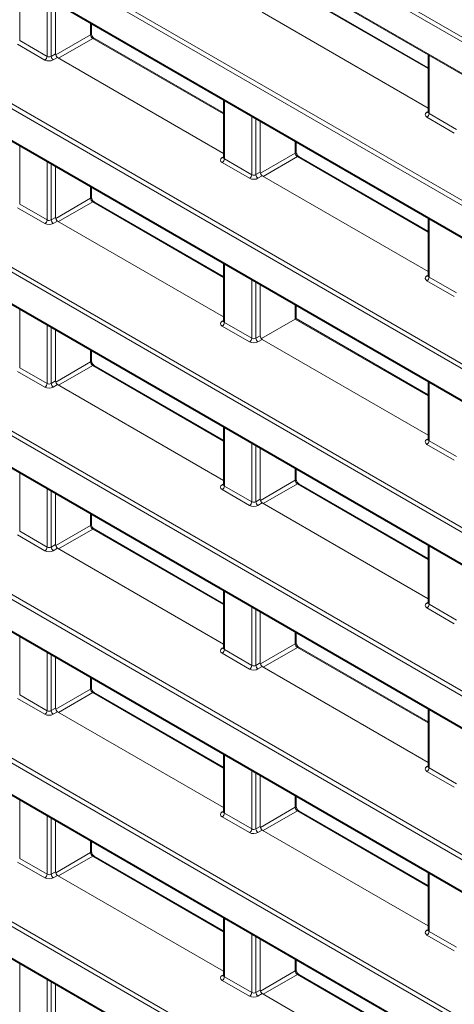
# Model space of a CAD drawing. Header units: millimetres. Extents: x 0 to 1118, y 0 to 864.
# Tile 199 of 256: x 543 to 550, y 122 to 139. Entities that reach past the tile are written whole.
import ezdxf

# ---------------------------------------------------------------- set-up
doc = ezdxf.new("R2010")
doc.units = ezdxf.units.MM

msp = doc.modelspace()

# ---------------------------------------------------------------- linework, layer by layer
at = {"color": 9, "linetype": 'Continuous', "lineweight": 0}
for p, q in [((534.8136, 147.4731), (556.7805, 134.7918)), ((556.7458, 134.731), (534.7789, 147.4122)), ((534.7789, 146.88), (556.7458, 134.1988)), ((556.7458, 131.9792), (534.7789, 144.6605)), ((534.8136, 144.7213), (556.7805, 132.0401)), ((534.7789, 144.1283), (556.7458, 131.447)), ((534.8136, 141.9696), (556.7805, 129.2883)), ((556.7458, 129.2275), (534.7789, 141.9087)), ((534.7789, 141.3766), (556.7458, 128.6953)), ((543.0429, 139.3407), (543.0429, 138.3604)), ((556.7458, 126.4757), (534.7789, 139.157)), ((534.8136, 139.2178), (556.7805, 126.5366)), ((549.9225, 137.8885), (547.7205, 139.1597)), ((543.5037, 138.0944), (543.5037, 139.0746)), ((543.5738, 139.0342), (543.5738, 138.0954)), ((544.238, 138.4592), (544.238, 138.6508)), ((534.7789, 138.6248), (556.7458, 125.9436)), ((543.0429, 138.3604), (543.5037, 138.0944)), ((543.6493, 138.1194), (544.238, 138.4592)), ((544.2733, 138.398), (543.6987, 138.0663)), ((546.4754, 137.1267), (544.2733, 138.398)), ((543.469, 138.0335), (543.0082, 138.2995)), ((543.5738, 138.0954), (543.6464, 138.1373)), ((543.6818, 138.0761), (543.6092, 138.0342)), ((549.9372, 138.1124), (549.9372, 137.1321)), ((546.49, 137.3507), (546.49, 136.3704)), ((549.9012, 137.1536), (549.9225, 137.1668)), ((546.9509, 136.1044), (546.9509, 137.0846)), ((547.021, 137.0442), (547.021, 136.1054)), ((550.3633, 136.8052), (549.9025, 137.0713)), ((549.9372, 137.1321), (550.398, 136.8661)), ((547.6851, 136.4692), (547.6851, 136.6608)), ((543.0429, 136.5889), (543.0429, 135.6086)), ((556.7458, 123.724), (534.7789, 136.4052)), ((534.8136, 136.4661), (556.7805, 123.7849)), ((543.5037, 135.3426), (543.5037, 136.3229)), ((546.4541, 136.3918), (546.4754, 136.405)), ((546.49, 136.3704), (546.9509, 136.1044)), ((547.0965, 136.1294), (547.6851, 136.4692)), ((547.7205, 136.408), (547.1459, 136.0763)), ((549.9225, 135.1367), (547.7205, 136.408)), ((543.5738, 136.2824), (543.5738, 135.3437)), ((546.9161, 136.0435), (546.4553, 136.3095)), ((547.021, 136.1054), (547.0935, 136.1473)), ((547.1289, 136.0861), (547.0563, 136.0442)), ((534.7789, 135.8731), (556.7458, 123.1918)), ((544.238, 135.7075), (544.238, 135.899)), ((543.6493, 135.3676), (544.238, 135.7075)), ((543.469, 135.2817), (543.0082, 135.5478)), ((543.0429, 135.6086), (543.5037, 135.3426)), ((544.2733, 135.6462), (543.6987, 135.3145)), ((546.4754, 134.375), (544.2733, 135.6462)), ((543.5738, 135.3437), (543.6464, 135.3856)), ((549.9372, 135.3607), (549.9372, 134.3804)), ((543.6818, 135.3243), (543.6092, 135.2824)), ((546.49, 134.5989), (546.49, 133.6187)), ((546.9509, 133.3526), (546.9509, 134.3329)), ((549.9012, 134.4018), (549.9225, 134.415)), ((549.9372, 134.3804), (550.398, 134.1144)), ((547.021, 134.2924), (547.021, 133.3537)), ((550.3633, 134.0535), (549.9025, 134.3195)), ((543.0429, 133.8372), (543.0429, 132.8569)), ((547.6851, 133.6766), (547.6851, 133.909)), ((534.8136, 133.7144), (556.7805, 121.0331)), ((549.9225, 132.385), (547.6851, 133.6766)), ((556.7458, 120.9722), (534.7789, 133.6535)), ((543.5037, 132.5909), (543.5037, 133.5711)), ((543.5738, 133.5307), (543.5738, 132.5919)), ((546.4541, 133.6401), (546.4754, 133.6533)), ((546.9161, 133.2917), (546.4553, 133.5578)), ((546.49, 133.6187), (546.9509, 133.3526)), ((547.021, 133.3537), (547.0935, 133.3956)), ((547.1289, 133.3343), (547.0563, 133.2924)), ((534.7789, 133.1213), (556.7458, 120.4401)), ((544.238, 132.9557), (544.238, 133.1473)), ((543.0429, 132.8569), (543.5037, 132.5909)), ((543.6493, 132.6159), (544.238, 132.9557)), ((544.2733, 132.8945), (543.6987, 132.5628)), ((546.4754, 131.6233), (544.2733, 132.8945)), ((543.469, 132.53), (543.0082, 132.796)), ((543.5738, 132.5919), (543.6464, 132.6338)), ((543.6818, 132.5726), (543.6092, 132.5307)), ((549.9372, 132.6089), (549.9372, 131.6287)), ((546.49, 131.8472), (546.49, 130.8669)), ((546.9509, 130.6009), (546.9509, 131.5811)), ((547.021, 131.5407), (547.021, 130.6019)), ((549.9012, 131.6501), (549.9225, 131.6633)), ((550.3633, 131.3017), (549.9025, 131.5678)), ((549.9372, 131.6287), (550.398, 131.3626)), ((543.0429, 131.0854), (543.0429, 130.1052)), ((547.6851, 130.9657), (547.6851, 131.1573)), ((556.7458, 118.2205), (534.7789, 130.9017)), ((534.8136, 130.9626), (556.7805, 118.2814)), ((546.4541, 130.8884), (546.4754, 130.9015)), ((546.49, 130.8669), (546.9509, 130.6009)), ((547.0965, 130.6259), (547.6851, 130.9657)), ((547.7205, 130.9045), (547.1459, 130.5728)), ((549.9225, 129.6333), (547.7205, 130.9045)), ((543.5037, 129.8391), (543.5037, 130.8194)), ((543.5738, 130.7789), (543.5738, 129.8402)), ((546.9161, 130.54), (546.4553, 130.806)), ((547.021, 130.6019), (547.0935, 130.6438)), ((547.1289, 130.5826), (547.0563, 130.5407)), ((534.7789, 130.3696), (556.7458, 117.6883)), ((544.238, 130.204), (544.238, 130.3955)), ((543.6493, 129.8641), (544.238, 130.204)), ((543.469, 129.7782), (543.0082, 130.0443)), ((543.0429, 130.1052), (543.5037, 129.8391)), ((544.2733, 130.1427), (543.6987, 129.811)), ((546.4754, 128.8715), (544.2733, 130.1427)), ((543.5738, 129.8402), (543.6464, 129.8821)), ((543.6818, 129.8208), (543.6092, 129.7789)), ((549.9372, 129.8572), (549.9372, 128.8769)), ((546.49, 129.0954), (546.49, 128.1152)), ((549.9012, 128.8984), (549.9225, 128.9115)), ((549.9372, 128.8769), (550.398, 128.6109)), ((546.9509, 127.8491), (546.9509, 128.8294)), ((547.021, 128.7889), (547.021, 127.8502)), ((550.3633, 128.55), (549.9025, 128.816)), ((547.6851, 128.214), (547.6851, 128.4055)), ((534.8136, 128.2109), (556.7805, 115.5296)), ((543.0429, 128.3337), (543.0429, 127.3534)), ((547.0965, 127.8742), (547.6851, 128.214)), ((556.7458, 115.4688), (534.7789, 128.15)), ((543.5037, 127.0874), (543.5037, 128.0676)), ((546.4541, 128.1366), (546.4754, 128.1498)), ((546.9161, 127.7883), (546.4553, 128.0543)), ((546.49, 128.1152), (546.9509, 127.8491)), ((547.7205, 128.1527), (547.1459, 127.821)), ((549.9225, 126.8815), (547.7205, 128.1527)), ((543.5738, 128.0272), (543.5738, 127.0884)), ((547.021, 127.8502), (547.0935, 127.8921)), ((547.1289, 127.8308), (547.0563, 127.7889)), ((534.7789, 127.6178), (556.7458, 114.9366)), ((544.238, 127.4522), (544.238, 127.6438)), ((543.6493, 127.1124), (544.238, 127.4522)), ((544.2733, 127.391), (543.6987, 127.0593)), ((546.4754, 126.1198), (544.2733, 127.391)), ((543.469, 127.0265), (543.0082, 127.2925)), ((543.0429, 127.3534), (543.5037, 127.0874)), ((543.5738, 127.0884), (543.6464, 127.1303)), ((543.6818, 127.0691), (543.6092, 127.0272)), ((549.9372, 127.1054), (549.9372, 126.1252)), ((546.49, 126.3437), (546.49, 125.3634)), ((546.9509, 125.0974), (546.9509, 126.0777)), ((549.9012, 126.1466), (549.9225, 126.1598)), ((550.3633, 125.7983), (549.9025, 126.0643)), ((549.9372, 126.1252), (550.398, 125.8591)), ((547.021, 126.0372), (547.021, 125.0984)), ((543.0429, 125.5819), (543.0429, 124.6017)), ((547.6851, 125.4622), (547.6851, 125.6538)), ((546.4541, 125.3849), (546.4754, 125.3981)), ((547.0965, 125.1224), (547.6851, 125.4622)), ((547.7205, 125.401), (547.1459, 125.0693)), ((549.9225, 124.1298), (547.7205, 125.401)), ((543.5037, 124.3356), (543.5037, 125.3159)), ((543.5738, 125.2754), (543.5738, 124.3367)), ((546.9161, 125.0365), (546.4553, 125.3026)), ((546.49, 125.3634), (546.9509, 125.0974)), ((547.021, 125.0984), (547.0935, 125.1403)), ((547.1289, 125.0791), (547.0563, 125.0372)), ((544.238, 124.7005), (544.238, 124.892)), ((543.0429, 124.6017), (543.5037, 124.3356)), ((543.6493, 124.3607), (544.238, 124.7005)), ((544.2733, 124.6393), (543.6987, 124.3076)), ((546.4754, 123.368), (544.2733, 124.6393)), ((543.469, 124.2748), (543.0082, 124.5408)), ((543.5738, 124.3367), (543.6464, 124.3786)), ((543.6818, 124.3174), (543.6092, 124.2755)), ((549.9372, 124.3537), (549.9372, 123.3734)), ((546.49, 123.5919), (546.49, 122.6117)), ((549.9012, 123.3949), (549.9225, 123.4081)), ((546.9509, 122.3456), (546.9509, 123.3259)), ((547.021, 123.2854), (547.021, 122.3467)), ((550.3633, 123.0465), (549.9025, 123.3126)), ((549.9372, 123.3734), (550.398, 123.1074)), ((543.0429, 122.8302), (543.0429, 121.8499)), ((547.6851, 122.7105), (547.6851, 122.902)), ((546.4541, 122.6331), (546.4754, 122.6463)), ((546.49, 122.6117), (546.9509, 122.3456)), ((547.0965, 122.3707), (547.6851, 122.7105)), ((547.7205, 122.6493), (547.1459, 122.3176)), ((549.9225, 121.378), (547.7205, 122.6493)), ((543.5037, 121.5839), (543.5037, 122.5642)), ((543.5738, 122.5237), (543.5738, 121.5849)), ((546.9161, 122.2848), (546.4553, 122.5508)), ((547.021, 122.3467), (547.0935, 122.3886)), ((547.1289, 122.3274), (547.0563, 122.2855))]:
    msp.add_line(p, q, dxfattribs=at)
at = {"color": 7, "linetype": 'Continuous', "lineweight": 15}
for p, q in [((534.7892, 146.8571), (556.7562, 134.1759)), ((534.7892, 144.1054), (556.7562, 131.4242)), ((534.7892, 141.3537), (556.7562, 128.6724)), ((549.9225, 137.9047), (547.7449, 139.1618)), ((543.6464, 138.1373), (543.6464, 138.9923)), ((547.1289, 138.8378), (549.9225, 137.2251)), ((544.252, 138.4792), (544.252, 138.6427)), ((534.7892, 138.6019), (556.7562, 125.9207)), ((546.4754, 137.1429), (544.2977, 138.4001)), ((543.6818, 138.0761), (546.4754, 136.4633)), ((549.9225, 138.1209), (549.9225, 137.153)), ((546.4754, 137.3591), (546.4754, 136.3912)), ((549.9224, 137.1532), (549.9211, 137.1469)), ((547.0935, 136.1473), (547.0935, 137.0023)), ((547.6992, 136.4893), (547.6992, 136.6527)), ((546.4753, 136.3915), (546.474, 136.3851)), ((549.9225, 135.1529), (547.7449, 136.4101)), ((543.6464, 135.3856), (543.6464, 136.2405)), ((547.1289, 136.0861), (549.9225, 134.4733)), ((534.7892, 135.8502), (556.7562, 123.1689)), ((544.252, 135.7275), (544.252, 135.8909)), ((546.4754, 134.3912), (544.2977, 135.6484)), ((549.9225, 135.3691), (549.9225, 134.4012)), ((543.6818, 135.3243), (546.4754, 133.7116)), ((546.4754, 134.6074), (546.4754, 133.6395)), ((549.9224, 134.4015), (549.9211, 134.3951)), ((547.0935, 133.3956), (547.0935, 134.2505)), ((547.6992, 133.6847), (547.6992, 133.9009)), ((547.1139, 133.3469), (547.6851, 133.6766)), ((549.9225, 132.4012), (547.6992, 133.6847)), ((546.4753, 133.6397), (546.474, 133.6334)), ((543.6464, 132.6338), (543.6464, 133.4888)), ((547.1289, 133.3343), (549.9225, 131.7216)), ((534.7892, 133.0984), (556.7562, 120.4172)), ((544.252, 132.9758), (544.252, 133.1392)), ((546.4754, 131.6395), (544.2977, 132.8966)), ((543.6818, 132.5726), (546.4754, 130.9598)), ((549.9225, 132.6174), (549.9225, 131.6495)), ((546.4754, 131.8556), (546.4754, 130.8877)), ((549.9224, 131.6497), (549.9211, 131.6434)), ((547.0935, 130.6438), (547.0935, 131.4988)), ((547.6992, 130.9858), (547.6992, 131.1492)), ((546.4753, 130.888), (546.474, 130.8816)), ((549.9225, 129.6495), (547.7449, 130.9066)), ((543.6464, 129.8821), (543.6464, 130.737)), ((547.1289, 130.5826), (549.9225, 128.9698)), ((544.252, 130.224), (544.252, 130.3874)), ((534.7892, 130.3467), (556.7562, 117.6654)), ((546.4754, 128.8877), (544.2977, 130.1449)), ((549.9225, 129.8656), (549.9225, 128.8977)), ((543.6818, 129.8208), (546.4754, 128.2081)), ((546.4754, 129.1039), (546.4754, 128.136)), ((549.9224, 128.898), (549.9211, 128.8916)), ((547.0935, 127.8921), (547.0935, 128.747)), ((547.6992, 128.234), (547.6992, 128.3974)), ((546.4753, 128.1362), (546.474, 128.1299)), ((549.9225, 126.8977), (547.7449, 128.1549)), ((543.6464, 127.1303), (543.6464, 127.9853)), ((547.1289, 127.8308), (549.9225, 126.2181)), ((534.7892, 127.5949), (556.7562, 114.9137)), ((544.252, 127.4723), (544.252, 127.6357)), ((546.4754, 126.136), (544.2977, 127.3931)), ((543.6818, 127.0691), (546.4754, 125.4564)), ((549.9225, 127.1139), (549.9225, 126.146)), ((546.4754, 126.3521), (546.4754, 125.3843)), ((549.9224, 126.1462), (549.9211, 126.1399)), ((547.0935, 125.1403), (547.0935, 125.9953)), ((547.6992, 125.4823), (547.6992, 125.6457)), ((549.9225, 124.146), (547.7449, 125.4031)), ((543.6464, 124.3786), (543.6464, 125.2335)), ((546.4753, 125.3845), (546.474, 125.3782)), ((547.1289, 125.0791), (549.9225, 123.4664)), ((544.252, 124.7205), (544.252, 124.8839)), ((546.4754, 123.3842), (544.2977, 124.6414)), ((543.6818, 124.3174), (546.4754, 122.7046)), ((549.9225, 124.3621), (549.9225, 123.3943)), ((546.4754, 123.6004), (546.4754, 122.6325)), ((547.0935, 122.3886), (547.0935, 123.2436)), ((549.9224, 123.3945), (549.9211, 123.3882)), ((547.6992, 122.7305), (547.6992, 122.8939)), ((546.4753, 122.6327), (546.474, 122.6264)), ((549.9225, 121.3942), (547.7449, 122.6514)), ((543.6464, 121.6268), (543.6464, 122.4818)), ((547.1289, 122.3274), (549.9225, 120.7146))]:
    msp.add_line(p, q, dxfattribs=at)
at = {"color": 9, "linetype": 'Continuous', "lineweight": 0}
for centre, radius, start, end in [((544.2274, 138.4816), 0.0248, 295.38794, 354.63803), ((544.2874, 138.3776), 0.0248, 65.36022, 124.60414), ((543.4268, 138.0979), 0.077, 303.22971, 357.34769), ((543.653, 138.1003), 0.0793, 183.52223, 236.47777), ((549.9166, 137.1769), 0.0279, 236.5278, 281.56335), ((549.8602, 137.1357), 0.077, 303.22971, 357.34769), ((547.6745, 136.4916), 0.0248, 295.38794, 354.63803), ((546.4695, 136.4151), 0.0279, 236.5278, 281.56335), ((546.4131, 136.374), 0.077, 303.22971, 357.34769), ((547.7345, 136.3876), 0.0248, 65.36022, 124.60414), ((546.8739, 136.1079), 0.077, 303.22971, 357.34769), ((547.1001, 136.1103), 0.0793, 183.52223, 236.47777), ((544.2274, 135.7298), 0.0248, 295.38794, 354.63803), ((544.2874, 135.6258), 0.0248, 65.36022, 124.60414), ((543.4268, 135.3462), 0.077, 303.22971, 357.34769), ((543.653, 135.3485), 0.0793, 183.52223, 236.47777), ((549.9166, 134.4251), 0.0279, 236.5278, 281.56335), ((549.8602, 134.384), 0.077, 303.22971, 357.34769), ((546.4695, 133.6634), 0.0279, 236.5278, 281.56335), ((546.4131, 133.6222), 0.077, 303.22971, 357.34769), ((546.8739, 133.3562), 0.077, 303.22971, 357.34769), ((547.1001, 133.3585), 0.0793, 183.52223, 236.47777), ((544.2274, 132.9781), 0.0248, 295.38794, 354.63803), ((544.2874, 132.8741), 0.0248, 65.36022, 124.60414), ((543.4268, 132.5944), 0.077, 303.22971, 357.34769), ((543.653, 132.5968), 0.0793, 183.52223, 236.47777), ((549.9166, 131.6734), 0.0279, 236.5278, 281.56335), ((549.8602, 131.6322), 0.077, 303.22971, 357.34769), ((546.4695, 130.9116), 0.0279, 236.5278, 281.56335), ((546.4131, 130.8705), 0.077, 303.22971, 357.34769), ((547.6745, 130.9881), 0.0248, 295.38794, 354.63803), ((547.7345, 130.8841), 0.0248, 65.36022, 124.60414), ((546.8739, 130.6044), 0.077, 303.22971, 357.34769), ((547.1001, 130.6068), 0.0793, 183.52223, 236.47777), ((544.2274, 130.2263), 0.0248, 295.38794, 354.63803), ((544.2874, 130.1224), 0.0248, 65.36022, 124.60414), ((543.4268, 129.8427), 0.077, 303.22971, 357.34769), ((543.653, 129.845), 0.0793, 183.52223, 236.47777), ((549.9166, 128.9216), 0.0279, 236.5278, 281.56335), ((549.8602, 128.8805), 0.077, 303.22971, 357.34769), ((547.6745, 128.2363), 0.0248, 295.38794, 354.63803), ((546.4695, 128.1599), 0.0279, 236.51329, 281.70625), ((546.4131, 128.1187), 0.077, 303.22971, 357.34769), ((547.7345, 128.1324), 0.0248, 65.36022, 124.60414), ((546.8739, 127.8527), 0.077, 303.22971, 357.34769), ((547.1001, 127.855), 0.0793, 183.52223, 236.47777), ((544.2274, 127.4746), 0.0248, 295.38794, 354.63803), ((544.2874, 127.3706), 0.0248, 65.36022, 124.60414), ((543.4268, 127.0909), 0.077, 303.22971, 357.34769), ((543.653, 127.0933), 0.0793, 183.52223, 236.47777), ((549.9166, 126.1699), 0.0279, 236.51329, 281.70625), ((549.8602, 126.1287), 0.077, 303.22971, 357.34769), ((547.6745, 125.4846), 0.0248, 295.38794, 354.63803), ((547.7345, 125.3806), 0.0248, 65.36022, 124.60414), ((546.4695, 125.4081), 0.0279, 236.5278, 281.56335), ((546.4131, 125.367), 0.077, 303.22971, 357.34769), ((546.8739, 125.101), 0.077, 303.22971, 357.34769), ((547.1001, 125.1033), 0.0793, 183.52223, 236.47777), ((544.2274, 124.7228), 0.0248, 295.38794, 354.63803), ((544.2874, 124.6189), 0.0248, 65.36022, 124.60414), ((543.4268, 124.3392), 0.077, 303.22971, 357.34769), ((543.653, 124.3416), 0.0793, 183.52223, 236.47777), ((549.9166, 123.4182), 0.0279, 236.5278, 281.56335), ((549.8602, 123.377), 0.077, 303.22971, 357.34769), ((546.4695, 122.6564), 0.0279, 236.5278, 281.56335), ((546.4131, 122.6152), 0.077, 303.22971, 357.34769), ((547.6745, 122.7329), 0.0248, 295.38794, 354.63803), ((547.7345, 122.6289), 0.0248, 65.36022, 124.60414), ((546.8739, 122.3492), 0.077, 303.22971, 357.34769), ((547.1001, 122.3516), 0.0793, 183.52223, 236.47777)]:
    msp.add_arc(centre, radius, start, end, dxfattribs=at)
for centre, major_axis, ratio, start_param, end_param in [((544.2727, 138.4384), (-0.025, 0.0433), 0.5577605, 0.7856305, 2.3561223), ((543.5397, 138.0757), (0.1, 0.0015), 0.5872749, 3.9179556, 5.4712987), ((543.5391, 138.1162), (0.05, 0.0016), 0.5970671, 3.9082847, 5.4616278), ((549.9732, 137.1135), (0.1, 0.0015), 0.5872749, 2.3646126, 3.9179556), ((549.9725, 137.154), (0.05, 0.0016), 0.5970671, 3.1228866, 3.9082847), ((546.526, 136.3518), (0.1, 0.0015), 0.5872749, 2.3646126, 3.9179556), ((546.5254, 136.3922), (0.05, 0.0016), 0.5970671, 3.1228866, 3.9082847), ((547.7199, 136.4485), (-0.025, 0.0433), 0.5577605, 0.7856305, 2.3561223), ((546.9869, 136.0857), (0.1, 0.0015), 0.5872749, 3.9179556, 5.4712987), ((546.9862, 136.1262), (0.05, 0.0016), 0.5970671, 3.9082847, 5.4616278), ((544.2727, 135.6867), (-0.025, 0.0433), 0.5577605, 0.7856305, 2.3561223), ((543.5391, 135.3644), (0.05, 0.0016), 0.5970671, 3.9082847, 5.4616278), ((543.5397, 135.324), (0.1, 0.0015), 0.5872749, 3.9179556, 5.4712987), ((549.9732, 134.3618), (0.1, 0.0015), 0.5872749, 2.3646126, 3.9179556), ((549.9725, 134.4022), (0.05, 0.0016), 0.5970671, 3.1228866, 3.9082847), ((546.526, 133.6), (0.1, 0.0015), 0.5872749, 2.3646126, 3.9179556), ((546.5254, 133.6405), (0.05, 0.0016), 0.5970671, 3.1228866, 3.9082847), ((546.9862, 133.3744), (0.05, 0.0016), 0.5970671, 3.9082847, 5.4616278), ((546.9869, 133.334), (0.1, 0.0015), 0.5872749, 3.9179556, 5.4712987), ((544.2727, 132.935), (-0.025, 0.0433), 0.5577605, 0.7856305, 2.3561223), ((543.5397, 132.5722), (0.1, 0.0015), 0.5872749, 3.9179556, 5.4712987), ((543.5391, 132.6127), (0.05, 0.0016), 0.5970671, 3.9082847, 5.4616278), ((549.9732, 131.61), (0.1, 0.0015), 0.5872749, 2.3646126, 3.9179556), ((549.9725, 131.6505), (0.05, 0.0016), 0.5970671, 3.1228866, 3.9082847), ((546.526, 130.8483), (0.1, 0.0015), 0.5872749, 2.3646126, 3.9179556), ((546.5254, 130.8887), (0.05, 0.0016), 0.5970671, 3.1228866, 3.9082847), ((547.7199, 130.945), (-0.025, 0.0433), 0.5577605, 0.7856305, 2.3561223), ((546.9869, 130.5822), (0.1, 0.0015), 0.5872749, 3.9179556, 5.4712987), ((546.9862, 130.6227), (0.05, 0.0016), 0.5970671, 3.9082847, 5.4616278), ((544.2727, 130.1832), (-0.025, 0.0433), 0.5577605, 0.7856305, 2.3561223), ((543.5397, 129.8205), (0.1, 0.0015), 0.5872749, 3.9179556, 5.4712987), ((543.5391, 129.861), (0.05, 0.0016), 0.5970671, 3.9082847, 5.4616278), ((549.9732, 128.8583), (0.1, 0.0015), 0.5872749, 2.3646126, 3.9179556), ((549.9725, 128.8988), (0.05, 0.0016), 0.5970671, 3.1228866, 3.9082847), ((547.7199, 128.1932), (-0.025, 0.0433), 0.5577605, 0.7856305, 2.3561223), ((546.526, 128.0965), (0.1, 0.0015), 0.5872749, 2.3646126, 3.9179556), ((546.5254, 128.137), (0.05, 0.0016), 0.5970671, 3.1228866, 3.9082847), ((546.9869, 127.8305), (0.1, 0.0015), 0.5872749, 3.9179556, 5.4712987), ((546.9862, 127.871), (0.05, 0.0016), 0.5970671, 3.9082847, 5.4616278), ((544.2727, 127.4315), (-0.025, 0.0433), 0.5577605, 0.7856305, 2.3561223), ((543.5391, 127.1092), (0.05, 0.0016), 0.5970671, 3.9082847, 5.4616278), ((543.5397, 127.0688), (0.1, 0.0015), 0.5872749, 3.9179556, 5.4712987), ((549.9732, 126.1065), (0.1, 0.0015), 0.5872749, 2.3646126, 3.9179556), ((549.9725, 126.147), (0.05, 0.0016), 0.5970671, 3.1228866, 3.9082847), ((547.7199, 125.4415), (-0.025, 0.0433), 0.5577605, 0.7856305, 2.3561223), ((546.526, 125.3448), (0.1, 0.0015), 0.5872749, 2.3646126, 3.9179556), ((546.5254, 125.3853), (0.05, 0.0016), 0.5970671, 3.1228866, 3.9082847), ((546.9862, 125.1192), (0.05, 0.0016), 0.5970671, 3.9082847, 5.4616278), ((546.9869, 125.0788), (0.1, 0.0015), 0.5872749, 3.9179556, 5.4712987), ((544.2727, 124.6797), (-0.025, 0.0433), 0.5577605, 0.7856305, 2.3561223), ((543.5397, 124.317), (0.1, 0.0015), 0.5872749, 3.9179556, 5.4712987), ((543.5391, 124.3575), (0.05, 0.0016), 0.5970671, 3.9082847, 5.4616278), ((549.9732, 123.3548), (0.1, 0.0015), 0.5872749, 2.3646126, 3.9179556), ((549.9725, 123.3953), (0.05, 0.0016), 0.5970671, 3.1228866, 3.9082847), ((546.526, 122.5931), (0.1, 0.0015), 0.5872749, 2.3646126, 3.9179556), ((546.5254, 122.6335), (0.05, 0.0016), 0.5970671, 3.1228866, 3.9082847), ((547.7199, 122.6897), (-0.025, 0.0433), 0.5577605, 0.7856305, 2.3561223), ((546.9869, 122.327), (0.1, 0.0015), 0.5872749, 3.9179556, 5.4712987), ((546.9862, 122.3675), (0.05, 0.0016), 0.5970671, 3.9082847, 5.4616278)]:
    msp.add_ellipse(centre, major_axis=major_axis, ratio=ratio, start_param=start_param, end_param=end_param, dxfattribs=at)
at = {"color": 7, "linetype": 'Continuous', "lineweight": 15}
for centre, major_axis, ratio, start_param, end_param in [((543.6818, 138.1169), (-0.025, 0.0433), 0.5775574, 0.7856318, 2.3561235), ((547.1289, 136.1269), (-0.025, 0.0433), 0.5775574, 0.7856318, 2.3561235), ((543.6818, 135.3652), (-0.025, 0.0433), 0.5775574, 0.7856318, 2.3561235), ((547.6492, 133.6559), (0.05, 0.0289), 0.0000704, 0.0000406, 0.7679042), ((547.1289, 133.3752), (-0.025, 0.0433), 0.5775574, 0.7856318, 2.3561235), ((543.6818, 132.6134), (-0.025, 0.0433), 0.5775574, 0.7856318, 2.3561235), ((547.1289, 130.6234), (-0.025, 0.0433), 0.5775574, 0.7856318, 2.3561235), ((543.6818, 129.8617), (-0.025, 0.0433), 0.5775574, 0.7856318, 2.3561235), ((547.1289, 127.8717), (-0.025, 0.0433), 0.5775574, 0.7856318, 2.3561235), ((543.6818, 127.1099), (-0.025, 0.0433), 0.5775574, 0.7856318, 2.3561235), ((547.1289, 125.1199), (-0.025, 0.0433), 0.5775574, 0.7856318, 2.3561235), ((543.6818, 124.3582), (-0.025, 0.0433), 0.5775574, 0.7856318, 2.3561235), ((547.1289, 122.3682), (-0.025, 0.0433), 0.5775574, 0.7856318, 2.3561235)]:
    msp.add_ellipse(centre, major_axis=major_axis, ratio=ratio, start_param=start_param, end_param=end_param, dxfattribs=at)
for points, knots in [([(544.2977, 138.4001), (544.2945, 138.4022), (544.288, 138.4065), (544.2761, 138.4189), (544.2651, 138.435), (544.2569, 138.4528), (544.2526, 138.4688), (544.2522, 138.476), (544.252, 138.4792)], [0, 0, 0, 0, 0.1616109, 0.3255214, 0.5046857, 0.6922951, 0.8590711, 1, 1, 1, 1]), ([(547.7449, 136.4101), (547.7416, 136.4122), (547.7352, 136.4165), (547.7233, 136.4289), (547.7123, 136.445), (547.704, 136.4628), (547.6997, 136.4788), (547.6993, 136.486), (547.6992, 136.4893)], [0, 0, 0, 0, 0.1616109, 0.3255214, 0.5046857, 0.6922951, 0.8590711, 1, 1, 1, 1]), ([(544.2977, 135.6484), (544.2945, 135.6505), (544.288, 135.6547), (544.2761, 135.6672), (544.2651, 135.6833), (544.2569, 135.7011), (544.2526, 135.7171), (544.2522, 135.7242), (544.252, 135.7275)], [0, 0, 0, 0, 0.1616109, 0.3255214, 0.5046857, 0.6922951, 0.8590711, 1, 1, 1, 1]), ([(544.2977, 132.8966), (544.2945, 132.8987), (544.288, 132.903), (544.2761, 132.9154), (544.2651, 132.9315), (544.2569, 132.9493), (544.2526, 132.9653), (544.2522, 132.9725), (544.252, 132.9758)], [0, 0, 0, 0, 0.1616109, 0.3255214, 0.5046857, 0.6922951, 0.8590711, 1, 1, 1, 1]), ([(547.7449, 130.9066), (547.7416, 130.9087), (547.7352, 130.913), (547.7233, 130.9254), (547.7123, 130.9415), (547.704, 130.9593), (547.6997, 130.9753), (547.6993, 130.9825), (547.6992, 130.9858)], [0, 0, 0, 0, 0.1616109, 0.3255214, 0.5046857, 0.6922951, 0.8590711, 1, 1, 1, 1]), ([(544.2977, 130.1449), (544.2945, 130.147), (544.288, 130.1512), (544.2761, 130.1637), (544.2651, 130.1798), (544.2569, 130.1976), (544.2526, 130.2136), (544.2522, 130.2207), (544.252, 130.224)], [0, 0, 0, 0, 0.1616109, 0.3255214, 0.5046857, 0.6922951, 0.8590711, 1, 1, 1, 1]), ([(547.7449, 128.1549), (547.7416, 128.157), (547.7352, 128.1613), (547.7233, 128.1737), (547.7123, 128.1898), (547.704, 128.2076), (547.6997, 128.2236), (547.6993, 128.2307), (547.6992, 128.234)], [0, 0, 0, 0, 0.1616109, 0.3255214, 0.5046857, 0.6922951, 0.8590711, 1, 1, 1, 1]), ([(544.2977, 127.3931), (544.2945, 127.3952), (544.288, 127.3995), (544.2761, 127.4119), (544.2651, 127.428), (544.2569, 127.4458), (544.2526, 127.4618), (544.2522, 127.469), (544.252, 127.4723)], [0, 0, 0, 0, 0.1616109, 0.3255214, 0.5046857, 0.6922951, 0.8590711, 1, 1, 1, 1]), ([(547.7449, 125.4031), (547.7416, 125.4052), (547.7352, 125.4095), (547.7233, 125.4219), (547.7123, 125.438), (547.704, 125.4558), (547.6997, 125.4718), (547.6993, 125.479), (547.6992, 125.4823)], [0, 0, 0, 0, 0.1616109, 0.3255214, 0.5046857, 0.6922951, 0.8590711, 1, 1, 1, 1]), ([(544.2977, 124.6414), (544.2945, 124.6435), (544.288, 124.6478), (544.2761, 124.6602), (544.2651, 124.6763), (544.2569, 124.6941), (544.2526, 124.7101), (544.2522, 124.7173), (544.252, 124.7205)], [0, 0, 0, 0, 0.1616109, 0.32552139, 0.50468566, 0.69229511, 0.85907108, 1, 1, 1, 1]), ([(547.7449, 122.6514), (547.7416, 122.6535), (547.7352, 122.6578), (547.7233, 122.6702), (547.7123, 122.6863), (547.704, 122.7041), (547.6997, 122.7201), (547.6993, 122.7273), (547.6992, 122.7305)], [0, 0, 0, 0, 0.1616109, 0.32552139, 0.50468566, 0.69229511, 0.85907108, 1, 1, 1, 1])]:
    msp.add_open_spline(points, degree=3, knots=knots, dxfattribs=at)

doc.saveas('drawing.dxf')
